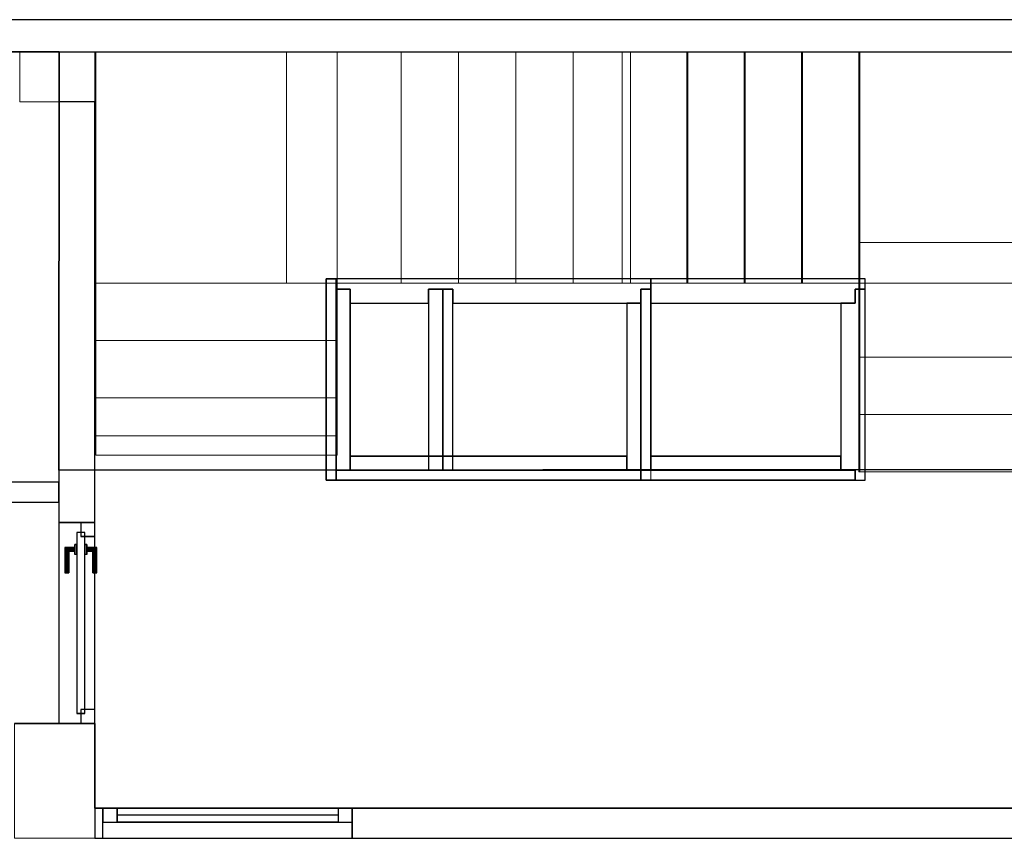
# Model space of a CAD drawing. Header units: metres. Extents: x 397.7 to 427.5, y 12.7 to 28.4.
# Tile 118 of 138: x 410.5 to 415.3, y 24.2 to 28.2. Entities that reach past the tile are written whole.
import ezdxf

# ---------------------------------------------------------------- set-up
doc = ezdxf.new("R2010")
doc.units = ezdxf.units.M
for name, color, linetype, lineweight, true_color in [('01_CARPINTERIA', 5, 'Continuous', 25, 0x0000ff), ('01_PROYECCION CARP', 7, 'Continuous', 25, 0x00007f), ('01_SUELOS', 7, 'Continuous', 25, 0x007f00)]:
    doc.layers.add(name, color=color, linetype=linetype, lineweight=lineweight, true_color=true_color)
for name, color, linetype, lineweight in [('A-COLS-____-MCUT', 7, 'Continuous', 18), ('A-COLS-____-OTLN', 7, 'Continuous', 18), ('A-GENM-____-OTLN', 7, 'Continuous', 18), ('A-WALL-____-MCUT', 7, 'Continuous', 25), ('A-WALL-____-OTLN', 7, 'Continuous', 25), ('S-STRS-____-MCUT', 7, 'Continuous', 18), ('S-STRS-____-OTLN', 7, 'Continuous', 18)]:
    doc.layers.add(name, color=color, linetype=linetype, lineweight=lineweight)

# ---------------------------------------------------------------- blocks, each defined once
blk = doc.blocks.new('Family - Escala P2-152907-06_CLI_AIGUA_P3')
at = {"layer": 'S-STRS-____-OTLN', "color": 253, "true_color": 0xaaaaaa}
for p, q in [((1.1998, 2.0879), (0, 2.0879)), ((0, 2.0879), (1.1998, 2.0879)), ((0, 2.0879), (0, 0.9379)), ((0, 0.9379), (0, 2.0879)), ((1.1998, 2.0879), (0, 2.0879)), ((0, 2.0879), (1.1998, 2.0879)), ((0, 2.0879), (0, 0.9379)), ((0, 0.9379), (0, 2.0879)), ((3.7989, 2.0879), (0.9489, 2.0879)), ((0.9489, 2.0879), (1.1998, 2.0879)), ((0.9489, 0.9379), (0.9489, 2.0879)), ((3.7989, 2.0879), (0.9489, 2.0879)), ((0.9489, 0.9379), (0.9489, 2.0879)), ((0.9489, 2.0879), (1.1998, 2.0879)), ((1.1998, 0.9379), (1.1998, 2.0879)), ((1.1998, 2.0879), (1.1998, 0.9379)), ((1.1998, 0.9379), (1.1998, 2.0879)), ((1.1998, 2.0879), (1.1998, 0.9379)), ((1.519, 2.0879), (1.1998, 2.0879)), ((1.1998, 2.0879), (1.519, 2.0879)), ((1.1998, 2.0879), (1.1998, 0.9379)), ((1.1998, 0.9379), (1.1998, 2.0879)), ((1.519, 2.0879), (1.1998, 2.0879)), ((1.1998, 2.0879), (1.1998, 0.9379)), ((1.1998, 2.0879), (1.519, 2.0879)), ((1.1998, 0.9379), (1.1998, 2.0879)), ((1.1998, 2.0879), (1.1998, 0.9379)), ((1.1998, 2.0879), (1.1998, 0.9379)), ((1.804, 2.0879), (1.519, 2.0879)), ((1.519, 2.0879), (1.804, 2.0879)), ((1.519, 2.0879), (1.519, 0.9379)), ((1.519, 0.9379), (1.519, 2.0879)), ((1.519, 0.9379), (1.519, 2.0879)), ((1.519, 2.0879), (1.519, 0.9379)), ((1.519, 2.0879), (1.519, 0.9379)), ((1.519, 2.0879), (1.804, 2.0879)), ((1.519, 2.0879), (1.519, 0.9379)), ((1.519, 2.0879), (1.519, 0.9379)), ((1.804, 2.0879), (1.519, 2.0879)), ((1.519, 2.0879), (1.519, 0.9379)), ((2.089, 2.0879), (1.804, 2.0879)), ((1.804, 2.0879), (2.089, 2.0879)), ((1.804, 2.0879), (1.804, 0.9379)), ((1.804, 0.9379), (1.804, 2.0879)), ((1.804, 0.9379), (1.804, 2.0879)), ((1.804, 2.0879), (1.804, 0.9379)), ((1.804, 2.0879), (2.089, 2.0879)), ((1.804, 2.0879), (1.804, 0.9379)), ((1.804, 2.0879), (1.804, 0.9379)), ((1.804, 2.0879), (1.804, 0.9379)), ((2.089, 2.0879), (1.804, 2.0879)), ((1.804, 2.0879), (1.804, 0.9379)), ((2.089, 0.9379), (2.089, 2.0879)), ((2.089, 2.0879), (2.089, 0.9379)), ((2.374, 2.0879), (2.089, 2.0879)), ((2.089, 2.0879), (2.374, 2.0879)), ((2.089, 2.0879), (2.089, 0.9379)), ((2.089, 0.9379), (2.089, 2.0879)), ((2.089, 2.0879), (2.374, 2.0879)), ((2.089, 2.0879), (2.089, 0.9379)), ((2.089, 2.0879), (2.089, 0.9379)), ((2.089, 2.0879), (2.089, 0.9379)), ((2.374, 2.0879), (2.089, 2.0879)), ((2.089, 2.0879), (2.089, 0.9379)), ((2.659, 2.0879), (2.374, 2.0879)), ((2.374, 2.0879), (2.659, 2.0879)), ((2.374, 2.0879), (2.374, 0.9379)), ((2.374, 0.9379), (2.374, 2.0879)), ((2.374, 0.9379), (2.374, 2.0879)), ((2.374, 2.0879), (2.374, 0.9379)), ((2.374, 2.0879), (2.659, 2.0879)), ((2.374, 2.0879), (2.374, 0.9379)), ((2.374, 2.0879), (2.374, 0.9379)), ((2.374, 2.0879), (2.374, 0.9379)), ((2.659, 2.0879), (2.374, 2.0879)), ((2.374, 2.0879), (2.374, 0.9379)), ((2.944, 2.0879), (2.659, 2.0879)), ((2.659, 2.0879), (2.944, 2.0879)), ((2.659, 2.0879), (2.659, 0.9379)), ((2.659, 0.9379), (2.659, 2.0879)), ((2.659, 0.9379), (2.659, 2.0879)), ((2.659, 2.0879), (2.659, 0.9379)), ((2.659, 2.0879), (2.944, 2.0879)), ((2.659, 2.0879), (2.659, 0.9379)), ((2.659, 2.0879), (2.659, 0.9379)), ((2.659, 2.0879), (2.659, 0.9379)), ((2.944, 2.0879), (2.659, 2.0879)), ((2.659, 2.0879), (2.659, 0.9379)), ((2.944, 0.9379), (2.944, 2.0879)), ((2.944, 2.0879), (2.944, 0.9379)), ((3.229, 2.0879), (2.944, 2.0879)), ((2.944, 2.0879), (3.229, 2.0879)), ((2.944, 2.0879), (2.944, 0.9379)), ((2.944, 0.9379), (2.944, 2.0879)), ((2.944, 2.0879), (3.229, 2.0879)), ((2.944, 2.0879), (2.944, 0.9379)), ((2.944, 2.0879), (2.944, 0.9379)), ((2.944, 2.0879), (2.944, 0.9379)), ((3.229, 2.0879), (2.944, 2.0879)), ((2.944, 2.0879), (2.944, 0.9379)), ((3.229, 0.9379), (3.229, 2.0879)), ((3.229, 2.0879), (3.229, 0.9379)), ((3.514, 2.0879), (3.229, 2.0879)), ((3.229, 2.0879), (3.514, 2.0879)), ((3.229, 2.0879), (3.229, 0.9379)), ((3.229, 0.9379), (3.229, 2.0879)), ((3.229, 2.0879), (3.514, 2.0879)), ((3.229, 2.0879), (3.229, 0.9379)), ((3.229, 2.0879), (3.229, 0.9379)), ((3.229, 2.0879), (3.229, 0.9379)), ((3.514, 2.0879), (3.229, 2.0879)), ((3.229, 2.0879), (3.229, 0.9379)), ((3.799, 2.0879), (3.514, 2.0879)), ((3.514, 2.0879), (3.799, 2.0879)), ((3.514, 2.0879), (3.514, 0.9379)), ((3.514, 0.9379), (3.514, 2.0879)), ((3.514, 0.9379), (3.514, 2.0879)), ((3.514, 2.0879), (3.514, 0.9379)), ((3.799, 2.0879), (3.514, 2.0879)), ((3.514, 2.0879), (3.514, 0.9379)), ((3.514, 2.0879), (3.514, 0.9379)), ((3.514, 2.0879), (3.514, 0.9379)), ((3.799, 2.0879), (3.514, 2.0879)), ((3.514, 2.0879), (3.514, 0.9379)), ((3.799, 2.0879), (3.7989, 2.0879)), ((3.7989, 2.0879), (3.799, 2.0879)), ((3.7989, 2.0879), (3.7989, 0.9379)), ((3.7989, 0.9379), (3.7989, 2.0879)), ((4.9492, 2.0879), (3.799, 2.0879)), ((3.799, 2.0879), (4.9492, 2.0879)), ((3.799, 2.0879), (3.799, 0.9379)), ((3.799, 0.9379), (3.799, 2.0879)), ((3.799, 0.9379), (3.799, 2.0879)), ((3.799, 2.0879), (3.799, 0.9379)), ((4.9492, 2.0879), (3.799, 2.0879)), ((3.799, 2.0879), (4.9492, 2.0879)), ((3.799, 2.0879), (3.799, 0.9379)), ((3.799, 0.9379), (3.799, 2.0879)), ((3.799, 2.0879), (3.799, 0.9379)), ((3.799, 2.0879), (3.799, 0.9379)), ((3.799, 2.0879), (3.799, 0.9379)), ((3.799, 2.0879), (3.799, 0.9379)), ((3.7991, 1.1403), (3.7989, 0.0002)), ((3.799, 0.9379), (3.7991, 1.1403)), ((3.7991, 1.1403), (4.9491, 1.1401)), ((1.1998, 0.9379), (0, 0.9379)), ((0, 0.9379), (1.1998, 0.9379)), ((0, 0.9379), (0, 0.6529)), ((0, 0.6529), (0, 0.9379)), ((0, 0.9379), (1.1998, 0.9379)), ((1.1998, 0.9379), (0, 0.9379)), ((0, 0.9379), (1.1998, 0.9379)), ((1.1998, 0.9379), (0, 0.9379)), ((0, 0.9379), (0, 0.6529)), ((0, 0.9379), (0, 0.9378)), ((0, 0.9378), (0, 0.9379)), ((0, 0.9379), (1.1998, 0.9379)), ((0, 0.9379), (0, 0.6529)), ((0, 0.9379), (1.1998, 0.9379)), ((0, 0.9379), (1.1998, 0.9379)), ((0, 0.9379), (1.1998, 0.9379)), ((0, 0.9378), (0, 0.1794)), ((0, 0.9378), (1.1998, 0.9378)), ((1.1998, 0.9378), (0, 0.9378)), ((0, 0.9378), (0, 0.1794)), ((3.7989, 0.9379), (0.9489, 0.9379)), ((0.9489, 0.9379), (1.1998, 0.9379)), ((3.7989, 0.9379), (0.9489, 0.9379)), ((0.9489, 0.9379), (1.1998, 0.9379)), ((1.1998, 0.6529), (1.1998, 0.9379)), ((1.1998, 0.9379), (1.1998, 0.6529)), ((1.1998, 0.9379), (1.519, 0.9379)), ((1.519, 0.9379), (1.1998, 0.9379)), ((1.1998, 0.9378), (1.1998, 0.9379)), ((1.1998, 0.6529), (1.1998, 0.9379)), ((1.1998, 0.9378), (1.1998, 0.9379)), ((1.1998, 0.9379), (1.1998, 0.6529)), ((1.519, 0.9379), (1.1998, 0.9379)), ((1.519, 0.9379), (1.1998, 0.9379)), ((1.1998, 0.9378), (1.1998, 0.1794)), ((1.1998, 0.9378), (1.1998, 0.1794)), ((1.519, 0.9379), (1.804, 0.9379)), ((1.804, 0.9379), (1.519, 0.9379)), ((1.519, 0.9379), (1.804, 0.9379)), ((1.804, 0.9379), (1.519, 0.9379)), ((1.804, 0.9379), (2.089, 0.9379)), ((2.089, 0.9379), (1.804, 0.9379)), ((1.804, 0.9379), (2.089, 0.9379)), ((2.089, 0.9379), (1.804, 0.9379)), ((2.089, 0.9379), (2.374, 0.9379)), ((2.374, 0.9379), (2.089, 0.9379)), ((2.089, 0.9379), (2.374, 0.9379)), ((2.374, 0.9379), (2.089, 0.9379)), ((2.374, 0.9379), (2.659, 0.9379)), ((2.659, 0.9379), (2.374, 0.9379)), ((2.659, 0.9379), (2.374, 0.9379)), ((2.659, 0.9379), (2.374, 0.9379)), ((2.659, 0.9379), (2.944, 0.9379)), ((2.944, 0.9379), (2.659, 0.9379)), ((2.944, 0.9379), (2.659, 0.9379)), ((2.944, 0.9379), (2.659, 0.9379)), ((2.944, 0.9379), (3.229, 0.9379)), ((3.229, 0.9379), (2.944, 0.9379)), ((2.944, 0.9379), (3.229, 0.9379)), ((3.229, 0.9379), (2.944, 0.9379)), ((3.229, 0.9379), (3.514, 0.9379)), ((3.514, 0.9379), (3.229, 0.9379)), ((3.229, 0.9379), (3.514, 0.9379)), ((3.514, 0.9379), (3.229, 0.9379)), ((3.514, 0.9379), (3.799, 0.9379)), ((3.799, 0.9379), (3.514, 0.9379)), ((3.514, 0.9379), (3.799, 0.9379)), ((3.799, 0.9379), (3.514, 0.9379)), ((3.7989, 0.9379), (3.799, 0.9379)), ((3.7989, 0.9379), (3.799, 0.9379)), ((3.799, 0.9379), (4.949, 0.9378)), ((4.949, 0.9378), (3.799, 0.9379)), ((4.949, 0.9378), (3.799, 0.9379)), ((3.799, 0.9379), (4.949, 0.9378)), ((3.799, 0.9379), (3.799, 0.5702)), ((3.799, 0.5702), (3.799, 0.9379)), ((3.799, 0.9379), (4.949, 0.9378)), ((4.949, 0.9378), (3.799, 0.9379)), ((4.949, 0.9378), (3.799, 0.9379)), ((3.799, 0.9379), (3.799, 0.5702)), ((3.799, 0.9379), (4.949, 0.9378)), ((0, 0.6529), (1.1998, 0.6529)), ((1.1998, 0.6529), (0, 0.6529)), ((1.1998, 0.6529), (0, 0.6529)), ((0, 0.6529), (1.1998, 0.6529)), ((0, 0.6529), (0, 0.3679)), ((0, 0.3679), (0, 0.6529)), ((0, 0.3679), (0, 0.6529)), ((0, 0.6529), (0, 0.3679)), ((0, 0.6529), (1.1998, 0.6529)), ((0, 0.6529), (1.1998, 0.6529)), ((0, 0.6529), (1.1998, 0.6529)), ((0, 0.6529), (1.1998, 0.6529)), ((1.1998, 0.3679), (1.1998, 0.6529)), ((1.1998, 0.6529), (1.1998, 0.3679)), ((1.1998, 0.3679), (1.1998, 0.6529)), ((1.1998, 0.6529), (1.1998, 0.3679)), ((4.949, 0.57), (3.799, 0.5702)), ((3.799, 0.5702), (4.949, 0.57)), ((3.799, 0.5702), (3.799, 0.2852)), ((3.799, 0.2852), (3.799, 0.5702)), ((3.799, 0.5702), (4.949, 0.57)), ((4.949, 0.57), (3.799, 0.5702)), ((3.799, 0.5702), (4.949, 0.57)), ((3.799, 0.5702), (4.949, 0.57)), ((3.799, 0.2852), (3.799, 0.5702)), ((1.1998, 0.3679), (0, 0.3679)), ((0, 0.3679), (1.1998, 0.3679)), ((0, 0.3679), (0, 0.0829)), ((0, 0.0829), (0, 0.3679)), ((0, 0.3679), (1.1998, 0.3679)), ((1.1998, 0.3679), (0, 0.3679)), ((0, 0.3679), (0, 0.0829)), ((0, 0.3679), (1.1998, 0.3679)), ((0, 0.0829), (0, 0.3679)), ((0, 0.3679), (1.1998, 0.3679)), ((0, 0.3679), (1.1998, 0.3679)), ((0, 0.3679), (1.1998, 0.3679)), ((1.1998, 0.0829), (1.1998, 0.3679)), ((1.1998, 0.3679), (1.1998, 0.0829)), ((1.1998, 0.3679), (1.1998, 0.0829)), ((1.1998, 0.0829), (1.1998, 0.3679)), ((3.7989, 0.0002), (3.799, 0.2852)), ((3.799, 0.2852), (3.7989, 0.0002)), ((3.7989, 0.0002), (3.799, 0.2852)), ((3.799, 0.2852), (4.949, 0.285)), ((4.949, 0.285), (3.799, 0.2852)), ((3.799, 0.2852), (4.949, 0.285)), ((3.799, 0.2852), (4.949, 0.285)), ((4.949, 0.285), (3.799, 0.2852)), ((3.799, 0.2852), (4.949, 0.285)), ((0, 0.1794), (0, 0.0829)), ((1.1998, 0.1794), (0, 0.1794)), ((1.1998, 0.1794), (0, 0.1794)), ((0, 0.1794), (0, 0.0829)), ((1.1998, 0.1794), (1.1998, 0.0829)), ((1.1998, 0.1794), (1.1998, 0.0829)), ((0, 0.0829), (1.1998, 0.0829)), ((1.1998, 0.0829), (0, 0.0829)), ((0, 0.0829), (1.1998, 0.0829)), ((1.1998, 0.0829), (0, 0.0829)), ((0, 0.0829), (1.1998, 0.0829)), ((0, 0.0829), (1.1998, 0.0829)), ((4.9489, 0), (3.7989, 0.0002)), ((3.7989, 0.0002), (4.9489, 0)), ((3.7989, 0.0002), (4.9489, 0)), ((4.9489, 0), (3.7989, 0.0002))]:
    blk.add_line(p, q, dxfattribs=at)
blk = doc.blocks.new('Family - Envans PB-155415-06_CLI_AIGUA_P3')
at = {"layer": 'A-WALL-____-MCUT', "color": 253, "true_color": 0xaaaaaa}
for p, q in [((0.9849, 0.12), (0.05, 0.12)), ((0.05, 0.12), (0.05, 0.05)), ((0.9849, 0.05), (0.9849, 0.12)), ((1.4949, 0.12), (1.1049, 0.12)), ((1.1049, 0.12), (1.1049, 0.05)), ((1.4949, 0.05), (1.4949, 0.12)), ((0, 0.05), (0, 0)), ((0.05, 0.05), (0, 0.05)), ((1.1049, 0.05), (0.9849, 0.05)), ((1.5649, 0.05), (1.4949, 0.05)), ((1.5649, 0), (1.5649, 0.05)), ((0, 0), (1.5649, 0))]:
    blk.add_line(p, q, dxfattribs=at)
at = {"layer": 'A-WALL-____-OTLN', "color": 253, "true_color": 0xaaaaaa}
for p, q in [((0.05, 0.12), (0.05, 0.05)), ((0.9849, 0.12), (0.05, 0.12)), ((0.9849, 0.05), (0.9849, 0.12)), ((1.1049, 0.12), (1.1049, 0.05)), ((1.4949, 0.12), (1.1049, 0.12)), ((1.4949, 0.05), (1.4949, 0.12)), ((0, 0.05), (0, 0)), ((0.05, 0.05), (0, 0.05)), ((1.1049, 0.05), (0.9849, 0.05)), ((1.5649, 0.05), (1.4949, 0.05)), ((1.5649, 0), (1.5649, 0.05)), ((0, 0), (1.5649, 0))]:
    blk.add_line(p, q, dxfattribs=at)
at = {"layer": 'A-WALL-____-OTLN', "color": 253, "lineweight": 18, "true_color": 0xaaaaaa}
blk.add_line((0, 0), (1.6149, 0), dxfattribs=at)
blk = doc.blocks.new('Family - Envans PB-155440-06_CLI_AIGUA_P3')
at = {"layer": 'A-WALL-____-MCUT', "color": 253, "true_color": 0xaaaaaa}
for p, q in [((0.83, 0.12), (0, 0.12)), ((0, 0.12), (0, 0.05)), ((0.83, 0.05), (0.83, 0.12)), ((0, 0.05), (0, 0)), ((0.9, 0.05), (0, 0.05)), ((0, 0.05), (0.83, 0.05)), ((0.9, 0), (0.9, 0.05)), ((0, 0), (0.9, 0))]:
    blk.add_line(p, q, dxfattribs=at)
at = {"layer": 'A-WALL-____-OTLN', "color": 253, "true_color": 0xaaaaaa}
for p, q in [((0.83, 0.12), (0, 0.12)), ((0, 0.12), (0, 0.05)), ((0.83, 0.05), (0.83, 0.12)), ((0, 0.05), (0, 0)), ((0, 0.05), (0.9, 0.05)), ((0, 0.05), (0.83, 0.05)), ((0.9, 0.05), (0.9, 0)), ((0.9, 0), (0, 0))]:
    blk.add_line(p, q, dxfattribs=at)
at = {"layer": 'A-WALL-____-OTLN', "color": 253, "lineweight": 18, "true_color": 0xaaaaaa}
blk.add_line((-0.05, 0), (0.9, 0), dxfattribs=at)
blk = doc.blocks.new('Family - Envans PB-155580-06_CLI_AIGUA_P3')
at = {"layer": 'A-WALL-____-MCUT', "color": 253, "true_color": 0xaaaaaa}
for p, q in [((1.4449, 0.12), (0.07, 0.12)), ((0.07, 0.12), (0.07, 0.05)), ((1.4449, 0.05), (1.4449, 0.12)), ((0, 0.05), (0, 0)), ((1.5149, 0.05), (0, 0.05)), ((0.07, 0.05), (1.4449, 0.05)), ((1.5149, 0), (1.5149, 0.05)), ((0, 0), (1.5149, 0))]:
    blk.add_line(p, q, dxfattribs=at)
at = {"layer": 'A-WALL-____-OTLN', "color": 253, "true_color": 0xaaaaaa}
for p, q in [((0.07, 0.05), (0.07, 0.12)), ((0.07, 0.12), (1.4449, 0.12)), ((1.4449, 0.12), (1.4449, 0.05)), ((0, 0.05), (1.5149, 0.05)), ((0, 0), (0, 0.05)), ((1.4449, 0.05), (0.07, 0.05)), ((1.5149, 0.05), (1.5149, 0)), ((1.5149, 0), (0, 0))]:
    blk.add_line(p, q, dxfattribs=at)
at = {"layer": 'A-WALL-____-OTLN', "color": 253, "lineweight": 18, "true_color": 0xaaaaaa}
blk.add_line((0, 0), (1.5149, 0), dxfattribs=at)
blk = doc.blocks.new('Family - Envans PB-155603-06_CLI_AIGUA_P3')
at = {"layer": 'A-WALL-____-MCUT', "color": 253, "true_color": 0xaaaaaa}
for p, q in [((0.95, 0.12), (0.05, 0.12)), ((0.05, 0.12), (0.05, 0.05)), ((0.95, 0.05), (0.95, 0.12)), ((0, 0.05), (0, 0)), ((1, 0.05), (0, 0.05)), ((0.05, 0.05), (0.95, 0.05)), ((1, 0), (1, 0.05)), ((0, 0), (1, 0))]:
    blk.add_line(p, q, dxfattribs=at)
at = {"layer": 'A-WALL-____-OTLN', "color": 253, "true_color": 0xaaaaaa}
for p, q in [((0.05, 0.05), (0.05, 0.12)), ((0.05, 0.12), (0.95, 0.12)), ((0.95, 0.12), (0.95, 0.05)), ((0, 0.05), (1, 0.05)), ((0, 0), (0, 0.05)), ((0.95, 0.05), (0.05, 0.05)), ((1, 0.05), (1, 0)), ((1, 0), (0, 0))]:
    blk.add_line(p, q, dxfattribs=at)
at = {"layer": 'A-WALL-____-OTLN', "color": 253, "lineweight": 18, "true_color": 0xaaaaaa}
blk.add_line((0, 0), (1, 0), dxfattribs=at)
blk = doc.blocks.new('Family - Envans PB-155632-06_CLI_AIGUA_P3')
at = {"layer": 'A-WALL-____-MCUT', "color": 253, "true_color": 0xaaaaaa}
for p, q in [((1.0656, 0.12), (0.05, 0.12)), ((0.05, 0.12), (0.05, 0.05)), ((1.0656, 0), (1.0656, 0.12)), ((0.05, 0.05), (0, 0.05)), ((0, 0.05), (0, 0)), ((0, 0), (1.0656, 0))]:
    blk.add_line(p, q, dxfattribs=at)
at = {"layer": 'A-WALL-____-OTLN', "color": 253, "true_color": 0xaaaaaa}
for p, q in [((1.0656, 0.12), (0.05, 0.12)), ((0.05, 0.12), (0.05, 0.05)), ((1.0656, 0), (1.0656, 0.12)), ((0, 0.05), (0, 0)), ((0.05, 0.05), (0, 0.05)), ((0, 0), (1.0656, 0))]:
    blk.add_line(p, q, dxfattribs=at)
at = {"layer": 'A-WALL-____-OTLN', "color": 253, "lineweight": 18, "true_color": 0xaaaaaa}
blk.add_line((0, 0), (1.0656, 0), dxfattribs=at)
blk = doc.blocks.new('Family - Envans PB-155670-06_CLI_AIGUA_P3')
at = {"layer": 'A-WALL-____-MCUT', "color": 253, "true_color": 0xaaaaaa}
for p, q in [((0.9, 0.12), (0, 0.12)), ((0, 0.12), (0, 0.05)), ((0.9, 0.05), (0.9, 0.12)), ((0.9, 0.05), (0, 0.05)), ((0, 0.05), (0, 0)), ((0, 0.05), (0.9, 0.05)), ((0.9, 0), (0.9, 0.05)), ((0, 0), (0.9, 0))]:
    blk.add_line(p, q, dxfattribs=at)
at = {"layer": 'A-WALL-____-OTLN', "color": 253, "true_color": 0xaaaaaa}
for p, q in [((0.9, 0.12), (0, 0.12)), ((0, 0.12), (0, 0.05)), ((0.9, 0.05), (0.9, 0.12)), ((0.9, 0.05), (0, 0.05)), ((0, 0.05), (0, 0)), ((0.9, 0.05), (0, 0.05)), ((0.9, 0), (0.9, 0.05)), ((0, 0), (0.9, 0))]:
    blk.add_line(p, q, dxfattribs=at)
at = {"layer": 'A-WALL-____-OTLN', "color": 253, "lineweight": 18, "true_color": 0xaaaaaa}
blk.add_line((0, 0), (0.9, 0), dxfattribs=at)
blk = doc.blocks.new('Family - Envans PB-155780-06_CLI_AIGUA_P3')
at = {"layer": 'A-WALL-____-MCUT', "color": 253, "true_color": 0xaaaaaa}
for p, q in [((0.88, 0.12), (0.05, 0.12)), ((0.05, 0.12), (0.05, 0.05)), ((0.88, 0.05), (0.88, 0.12)), ((0, 0.05), (0, 0)), ((0.05, 0.05), (0, 0.05)), ((0.95, 0.05), (0.88, 0.05)), ((0.95, 0), (0.95, 0.05)), ((0, 0), (0.95, 0))]:
    blk.add_line(p, q, dxfattribs=at)
at = {"layer": 'A-WALL-____-OTLN', "color": 253, "true_color": 0xaaaaaa}
for p, q in [((0.05, 0.12), (0.05, 0.05)), ((0.88, 0.12), (0.05, 0.12)), ((0.88, 0.05), (0.88, 0.12)), ((0, 0.05), (0, 0)), ((0.05, 0.05), (0, 0.05)), ((0.95, 0.05), (0.88, 0.05)), ((0.95, 0), (0.95, 0.05)), ((0, 0), (0.95, 0))]:
    blk.add_line(p, q, dxfattribs=at)
at = {"layer": 'A-WALL-____-OTLN', "color": 253, "lineweight": 18, "true_color": 0xaaaaaa}
blk.add_line((0, 0), (1, 0), dxfattribs=at)
blk = doc.blocks.new('Family - Envans PB-155889-06_CLI_AIGUA_P3')
at = {"layer": 'A-WALL-____-MCUT', "color": 253, "true_color": 0xaaaaaa}
for p, q in [((0.9956, 0.12), (0.05, 0.12)), ((0.05, 0.12), (0.05, 0.05)), ((0.9956, 0.05), (0.9956, 0.12)), ((0, 0.05), (0, 0)), ((1.0656, 0.05), (0, 0.05)), ((0.05, 0.05), (0.9956, 0.05)), ((1.0656, 0), (1.0656, 0.05)), ((0, 0), (1.0656, 0))]:
    blk.add_line(p, q, dxfattribs=at)
at = {"layer": 'A-WALL-____-OTLN', "color": 253, "true_color": 0xaaaaaa}
for p, q in [((0.05, 0.05), (0.05, 0.12)), ((0.05, 0.12), (0.9956, 0.12)), ((0.9956, 0.12), (0.9956, 0.05)), ((0, 0.05), (1.0656, 0.05)), ((0, 0), (0, 0.05)), ((0.9956, 0.05), (0.05, 0.05)), ((1.0656, 0.05), (1.0656, 0)), ((1.0656, 0), (0, 0))]:
    blk.add_line(p, q, dxfattribs=at)
at = {"layer": 'A-WALL-____-OTLN', "color": 253, "lineweight": 18, "true_color": 0xaaaaaa}
blk.add_line((0.05, 0), (1.0656, 0), dxfattribs=at)
blk = doc.blocks.new('Family - Evans P3-156185-06_CLI_AIGUA_P3')
at = {"layer": 'A-WALL-____-MCUT', "color": 253, "true_color": 0xaaaaaa}
for p, q in [((2.09, 0.18), (0, 0.18)), ((0, 0.18), (0, 0)), ((2.09, 0), (2.09, 0.18)), ((0, 0), (2.09, 0))]:
    blk.add_line(p, q, dxfattribs=at)
at = {"layer": 'A-WALL-____-OTLN', "color": 253, "true_color": 0xaaaaaa}
for p, q in [((2.09, 0.18), (0, 0.18)), ((0, 0.18), (0, 0)), ((2.09, 0), (2.09, 0.18)), ((0, 0), (2.09, 0))]:
    blk.add_line(p, q, dxfattribs=at)
at = {"layer": 'A-WALL-____-OTLN', "color": 253, "lineweight": 18, "true_color": 0xaaaaaa}
blk.add_line((0, 0), (2.09, 0), dxfattribs=at)
blk = doc.blocks.new('Family - Evans P3-156213-06_CLI_AIGUA_P3')
at = {"layer": 'A-WALL-____-MCUT', "color": 253, "true_color": 0xaaaaaa}
for p, q in [((0.7816, 0.1), (0, 0.1)), ((0, 0.1), (0, 0)), ((0.7816, 0), (0.7816, 0.1)), ((0, 0), (0.7816, 0))]:
    blk.add_line(p, q, dxfattribs=at)
at = {"layer": 'A-WALL-____-OTLN', "color": 253, "true_color": 0xaaaaaa}
for p, q in [((0.7816, 0.1), (0, 0.1)), ((0, 0.1), (0, 0)), ((0.7816, 0), (0.7816, 0.1)), ((0, 0), (0.7816, 0))]:
    blk.add_line(p, q, dxfattribs=at)
at = {"layer": 'A-WALL-____-OTLN', "color": 253, "lineweight": 18, "true_color": 0xaaaaaa}
blk.add_line((0, 0), (0.7816, 0), dxfattribs=at)
blk = doc.blocks.new('Family - Escala P3-156245-06_CLI_AIGUA_P3')
at = {"layer": 'S-STRS-____-MCUT', "color": 253, "true_color": 0xaaaaaa}
for p, q in [((2.6211, 1.6126), (2.6211, 2.0879)), ((2.6211, 2.0879), (2.8077, 2.0879)), ((2.8077, 2.0879), (2.8382, 2.0879)), ((2.8382, 2.0879), (2.8805, 2.0879)), ((2.8805, 2.0879), (2.9431, 2.0879)), ((2.9431, 2.0879), (2.944, 2.0879)), ((3.229, 2.0879), (2.944, 2.0879)), ((2.944, 2.0879), (2.944, 0.9379)), ((2.944, 2.0879), (2.944, 0.9417)), ((3.229, 0.9379), (3.229, 2.0879)), ((2.6211, 0.9379), (2.6211, 1.6126)), ((2.8077, 0.9379), (2.6211, 0.9379)), ((2.8382, 0.9379), (2.8077, 0.9379)), ((2.8805, 0.9379), (2.8382, 0.9379)), ((2.9431, 0.9379), (2.8805, 0.9379)), ((2.944, 0.9379), (2.9431, 0.9379)), ((2.944, 0.9417), (2.944, 0.9379)), ((2.944, 0.9379), (3.229, 0.9379))]:
    blk.add_line(p, q, dxfattribs=at)
at = {"layer": 'S-STRS-____-OTLN', "color": 253, "true_color": 0xaaaaaa}
for p, q in [((3.7989, 2.0879), (2.6211, 2.0879)), ((2.6211, 1.6126), (2.6211, 2.0879)), ((3.7989, 2.0879), (2.6211, 2.0879)), ((2.8077, 2.0879), (2.6211, 2.0879)), ((2.8382, 2.0879), (2.8077, 2.0879)), ((2.8805, 2.0879), (2.8382, 2.0879)), ((2.9431, 2.0879), (2.8805, 2.0879)), ((2.9431, 2.0879), (2.944, 2.0879)), ((3.229, 2.0879), (2.944, 2.0879)), ((2.944, 2.0879), (2.944, 0.9379)), ((2.944, 2.0879), (2.944, 0.9379)), ((2.944, 0.9417), (2.944, 2.0879)), ((2.944, 2.0879), (3.229, 2.0879)), ((2.944, 2.0879), (2.944, 0.9379)), ((2.944, 2.0879), (3.229, 2.0879)), ((3.229, 0.9379), (3.229, 2.0879)), ((3.514, 2.0879), (3.229, 2.0879)), ((3.229, 2.0879), (3.514, 2.0879)), ((3.229, 2.0879), (3.229, 0.9379)), ((3.229, 0.9379), (3.229, 2.0879)), ((3.229, 0.9379), (3.229, 2.0879)), ((3.514, 2.0879), (3.229, 2.0879)), ((3.229, 0.9379), (3.229, 2.0879)), ((3.229, 2.0879), (3.229, 0.9379)), ((3.229, 2.0879), (3.514, 2.0879)), ((3.229, 2.0879), (3.229, 0.9379)), ((3.799, 2.0879), (3.514, 2.0879)), ((3.514, 2.0879), (3.799, 2.0879)), ((3.514, 2.0879), (3.514, 0.9379)), ((3.514, 0.9379), (3.514, 2.0879)), ((3.514, 0.9379), (3.514, 2.0879)), ((3.514, 2.0879), (3.514, 0.9379)), ((3.514, 2.0879), (3.799, 2.0879)), ((3.514, 0.9379), (3.514, 2.0879)), ((3.514, 0.9379), (3.514, 2.0879)), ((3.514, 2.0879), (3.514, 0.9379)), ((3.514, 2.0879), (3.799, 2.0879)), ((3.514, 2.0879), (3.514, 0.9379)), ((3.7989, 0.9379), (3.7989, 2.0879)), ((3.799, 2.0879), (3.7989, 2.0879)), ((3.7989, 0.9379), (3.7989, 2.0879)), ((3.7989, 2.0879), (3.799, 2.0879)), ((3.799, 0.9379), (3.799, 2.0879)), ((3.799, 2.0879), (3.799, 0.9379)), ((4.9492, 2.0879), (3.799, 2.0879)), ((3.799, 2.0879), (4.9492, 2.0879)), ((3.799, 2.0879), (3.799, 0.9379)), ((3.799, 0.9379), (3.799, 2.0879)), ((4.9492, 2.0879), (3.799, 2.0879)), ((3.799, 2.0879), (4.9492, 2.0879)), ((3.799, 2.0879), (3.799, 0.9379)), ((3.799, 0.9379), (3.799, 2.0879)), ((3.799, 2.0879), (3.799, 0.9379)), ((3.799, 0.9379), (3.799, 2.0879)), ((3.799, 0.9379), (3.799, 2.0879)), ((3.799, 2.0879), (3.799, 0.9379)), ((4.949, 0.9378), (4.9492, 2.0879)), ((4.9492, 2.0879), (4.949, 0.9378)), ((4.949, 0.9378), (4.9492, 2.0879)), ((4.9492, 2.0879), (4.949, 0.9378)), ((2.6211, 1.6126), (2.6211, 0.9379)), ((3.7991, 1.1403), (3.7989, 0.0002)), ((3.799, 0.9379), (3.7991, 1.1403)), ((3.7991, 1.1403), (4.9491, 1.1401)), ((4.9489, 0), (4.9491, 1.1401)), ((4.9491, 1.1401), (4.949, 0.9378)), ((3.7989, 0.9379), (2.6211, 0.9379)), ((3.7989, 0.9379), (2.6211, 0.9379)), ((2.8077, 0.9379), (2.6211, 0.9379)), ((2.8382, 0.9379), (2.8077, 0.9379)), ((2.8382, 0.9379), (2.8805, 0.9379)), ((2.8805, 0.9379), (2.9431, 0.9379)), ((2.9431, 0.9379), (2.944, 0.9379)), ((2.944, 0.9417), (2.944, 0.9379)), ((2.944, 0.9379), (3.229, 0.9379)), ((2.944, 0.9379), (3.229, 0.9379)), ((3.229, 0.9379), (2.944, 0.9379)), ((3.229, 0.9379), (3.514, 0.9379)), ((3.514, 0.9379), (3.229, 0.9379)), ((3.229, 0.9379), (3.514, 0.9379)), ((3.514, 0.9379), (3.229, 0.9379)), ((3.514, 0.9379), (3.799, 0.9379)), ((3.799, 0.9379), (3.514, 0.9379)), ((3.514, 0.9379), (3.799, 0.9379)), ((3.799, 0.9379), (3.514, 0.9379)), ((3.7989, 0.9379), (3.799, 0.9379)), ((3.7989, 0.9379), (3.799, 0.9379)), ((3.799, 0.9379), (4.949, 0.9378)), ((4.949, 0.9378), (3.799, 0.9379)), ((4.949, 0.9378), (3.799, 0.9379)), ((3.799, 0.9379), (4.949, 0.9378)), ((3.799, 0.9379), (3.799, 0.5702)), ((3.799, 0.5702), (3.799, 0.9379)), ((3.799, 0.9379), (4.949, 0.9378)), ((4.949, 0.9378), (3.799, 0.9379)), ((4.949, 0.9378), (3.799, 0.9379)), ((3.799, 0.9379), (3.799, 0.5702)), ((3.799, 0.9379), (4.949, 0.9378)), ((4.949, 0.57), (4.949, 0.9378)), ((4.949, 0.9378), (4.949, 0.57)), ((4.949, 0.57), (4.949, 0.9378)), ((3.799, 0.5702), (4.949, 0.57)), ((4.949, 0.57), (3.799, 0.5702)), ((4.949, 0.57), (3.799, 0.5702)), ((3.799, 0.5702), (4.949, 0.57)), ((3.799, 0.5702), (3.799, 0.2852)), ((3.799, 0.2852), (3.799, 0.5702)), ((3.799, 0.5702), (4.949, 0.57)), ((3.799, 0.5702), (4.949, 0.57)), ((3.799, 0.2852), (3.799, 0.5702)), ((4.949, 0.285), (4.949, 0.57)), ((4.949, 0.57), (4.949, 0.285)), ((4.949, 0.57), (4.949, 0.285)), ((3.799, 0.2852), (3.7989, 0.0002)), ((3.7989, 0.0002), (3.799, 0.2852)), ((3.7989, 0.0002), (3.799, 0.2852)), ((4.949, 0.285), (3.799, 0.2852)), ((3.799, 0.2852), (4.949, 0.285)), ((3.799, 0.2852), (4.949, 0.285)), ((4.949, 0.285), (3.799, 0.2852)), ((3.799, 0.2852), (4.949, 0.285)), ((3.799, 0.2852), (4.949, 0.285)), ((4.9489, 0), (4.949, 0.285)), ((4.949, 0.285), (4.9489, 0)), ((4.949, 0.285), (4.9489, 0)), ((3.7989, 0.0002), (4.9489, 0)), ((4.9489, 0), (3.7989, 0.0002)), ((4.9489, 0), (3.7989, 0.0002)), ((3.7989, 0.0002), (4.9489, 0))]:
    blk.add_line(p, q, dxfattribs=at)
blk = doc.blocks.new('Family - LONDR55-XX_ZZ-ARQ-CAA-M3D-Londres55-156338-06_CLI_AIGUA_P3')
at = {"layer": '01_CARPINTERIA', "color": 9, "true_color": 0xaaaad4}
for p, q in [((0.07, 0.07), (0, 0.07)), ((0, 0.07), (0, 0)), ((0.07, 0), (0.07, 0.07)), ((1.24, 0.07), (1.17, 0.07)), ((1.17, 0.07), (1.17, 0)), ((1.24, 0), (1.24, 0.07)), ((0, 0), (0.07, 0)), ((1.17, 0), (1.24, 0))]:
    blk.add_line(p, q, dxfattribs=at)
at = {"layer": '01_PROYECCION CARP', "color": 9, "true_color": 0xaaaad4}
for p, q in [((0, 0), (0, 0.07)), ((0.07, 0.07), (0, 0.07)), ((1.17, 0.07), (0.07, 0.07)), ((0.07, 0.07), (1.17, 0.07)), ((0.07, 0), (0.07, 0.07)), ((0.07, 0), (0.07, 0.07)), ((0.07, 0), (0.07, 0.07)), ((1.17, 0), (1.17, 0.07)), ((1.17, 0.07), (1.17, 0)), ((1.17, 0), (1.17, 0.07)), ((1.24, 0.07), (1.17, 0.07)), ((1.24, 0), (1.24, 0.07)), ((0, 0), (0.07, 0)), ((0.07, 0.035), (1.17, 0.035)), ((0.07, 0.035), (1.17, 0.035)), ((1.17, 0), (0.07, 0)), ((0.07, 0), (1.17, 0)), ((1.17, 0), (1.24, 0))]:
    blk.add_line(p, q, dxfattribs=at)
blk = doc.blocks.new('Family - Finestra P1-156339-06_CLI_AIGUA_P3')
blk.add_blockref('Family - LONDR55-XX_ZZ-ARQ-CAA-M3D-Londres55-156338-06_CLI_AIGUA_P3', (0, 0))
blk = doc.blocks.new('Family - Evans P3-156349-06_CLI_AIGUA_P3')
at = {"layer": 'A-WALL-____-MCUT', "color": 253, "true_color": 0xaaaaaa}
for p, q in [((25.5877, 0.16), (0.0332, 0.16)), ((0, 0), (25.556, 0))]:
    blk.add_line(p, q, dxfattribs=at)
at = {"layer": 'A-WALL-____-OTLN', "color": 253, "true_color": 0xaaaaaa}
for p, q in [((25.5877, 0.16), (0.0332, 0.16)), ((0, 0), (25.556, 0))]:
    blk.add_line(p, q, dxfattribs=at)
at = {"layer": 'A-WALL-____-OTLN', "color": 253, "lineweight": 18, "true_color": 0xaaaaaa}
blk.add_line((0, 0), (25.556, 0), dxfattribs=at)
blk = doc.blocks.new('Family - Evans P3-156359-06_CLI_AIGUA_P3')
at = {"layer": 'A-WALL-____-MCUT', "color": 253, "true_color": 0xaaaaaa}
for p, q in [((0.001, 0.18), (0, 0.18)), ((0, 0.18), (0, 0)), ((0.001, 0), (0.001, 0.18)), ((0, 0), (0.001, 0))]:
    blk.add_line(p, q, dxfattribs=at)
at = {"layer": 'A-WALL-____-OTLN', "color": 253, "true_color": 0xaaaaaa}
for p, q in [((1, 0.18), (0, 0.18)), ((0, 0.18), (0, 0)), ((0.001, 0), (0.001, 0.18)), ((1, 0.18), (0.001, 0.18)), ((1, 0), (1, 0.18)), ((1, 0), (1, 0.18)), ((0, 0), (1, 0)), ((0.001, 0), (1, 0))]:
    blk.add_line(p, q, dxfattribs=at)
at = {"layer": 'A-WALL-____-OTLN', "color": 253, "lineweight": 18, "true_color": 0xaaaaaa}
blk.add_line((0, 0), (1, 0), dxfattribs=at)
blk = doc.blocks.new('Family - Vano porta P3-156361-06_CLI_AIGUA_P3')
at = {"layer": 'A-GENM-____-OTLN', "color": 253, "true_color": 0xaaaaaa}
for p, q in [((410.827, 25.7295), (410.647, 25.7295)), ((410.647, 25.7295), (410.647, 24.7304)), ((410.647, 24.7304), (410.647, 25.7295)), ((410.647, 25.7295), (410.827, 25.7295)), ((410.827, 24.7304), (410.827, 25.7295)), ((410.827, 25.7295), (410.827, 24.7304)), ((410.647, 24.7304), (410.827, 24.7304)), ((410.647, 24.7304), (410.827, 24.7304))]:
    blk.add_line(p, q, dxfattribs=at)
blk = doc.blocks.new('Family - Paviment P3-156431-06_CLI_AIGUA_P3')
at = {"layer": '01_SUELOS', "color": 9, "true_color": 0xaad4aa}
for p, q in [((12.3536, 14.9577), (2.9635, 14.9576)), ((2.9635, 14.9576), (12.3536, 14.9577)), ((12.3518, 12.8788), (12.3536, 14.9577)), ((12.3536, 14.9577), (12.3518, 12.8788)), ((17.4818, 12.8815), (12.3518, 12.8788)), ((12.3518, 12.8788), (17.4818, 12.8815)), ((12.1318, 11.6188), (12.5318, 11.6188)), ((12.5318, 11.6188), (12.1318, 11.6188)), ((12.5318, 11.6188), (12.5318, 11.1988)), ((12.5318, 11.1988), (12.5318, 11.6188)), ((12.5318, 11.1988), (19.1518, 11.1988)), ((19.1518, 11.1988), (12.5318, 11.1988))]:
    blk.add_line(p, q, dxfattribs=at)
blk = doc.blocks.new('Family - Pilar P3-156482-06_CLI_AIGUA_P3')
at = {"layer": 'A-COLS-____-MCUT', "color": 253, "true_color": 0xaaaaaa}
for p, q in [((0.4, 0.57), (0, 0.57)), ((0, 0.57), (0, 0)), ((0.4, 0), (0.4, 0.57)), ((0, 0), (0.4, 0))]:
    blk.add_line(p, q, dxfattribs=at)
at = {"layer": 'A-COLS-____-OTLN', "color": 253, "true_color": 0xaaaaaa}
for p, q in [((0.4, 0.57), (0, 0.57)), ((0, 0.57), (0, 0)), ((0.4, 0), (0.4, 0.57)), ((0, 0), (0.4, 0))]:
    blk.add_line(p, q, dxfattribs=at)
blk = doc.blocks.new('Family - Evans P3-156549-06_CLI_AIGUA_P3')
at = {"layer": 'A-WALL-____-MCUT', "color": 253, "true_color": 0xaaaaaa}
for p, q in [((5.34, 0.15), (0, 0.15)), ((5.34, 0), (5.34, 0.15)), ((6.58, 0.15), (6.58, 0)), ((6.62, 0.15), (6.58, 0.15)), ((6.62, 0), (6.62, 0.15)), ((0, 0), (5.34, 0)), ((6.58, 0), (6.62, 0))]:
    blk.add_line(p, q, dxfattribs=at)
at = {"layer": 'A-WALL-____-OTLN', "color": 253, "true_color": 0xaaaaaa}
for p, q in [((6.62, 0.15), (0, 0.15)), ((6.58, 0.15), (5.34, 0.15)), ((5.34, 0.15), (5.34, 0)), ((6.58, 0.15), (6.58, 0)), ((6.62, 0), (6.62, 0.15)), ((0, 0), (6.62, 0)), ((5.34, 0), (6.58, 0))]:
    blk.add_line(p, q, dxfattribs=at)
at = {"layer": 'A-WALL-____-OTLN', "color": 253, "lineweight": 18, "true_color": 0xaaaaaa}
blk.add_line((0, 0), (6.62, 0), dxfattribs=at)
blk = doc.blocks.new('Family - Vano de Finestra P3-156551-06_CLI_AIGUA_P3')
at = {"layer": 'A-GENM-____-OTLN', "color": 253, "true_color": 0xaaaaaa}
for p, q in [((410.867, 24.3095), (410.867, 24.1595)), ((412.107, 24.3095), (410.867, 24.3095)), ((410.867, 24.3095), (410.867, 24.1595)), ((410.867, 24.3095), (412.107, 24.3095)), ((412.107, 24.1595), (412.107, 24.3095)), ((412.107, 24.3095), (412.107, 24.1595)), ((410.867, 24.1595), (412.107, 24.1595)), ((412.107, 24.1595), (410.867, 24.1595))]:
    blk.add_line(p, q, dxfattribs=at)
blk = doc.blocks.new('Family - LONDR55-XX_ZZ-ARQ-CAA-M3D-Londres55-156711-06_CLI_AIGUA_P3')
at = {"layer": '01_CARPINTERIA', "color": 161, "true_color": 0xaaaaff}
for p, q in [((0.749, 0.0937), (0.749, 0.095)), ((0.749, 0.095), (0.749, 0.0937)), ((0.874, 0.095), (0.749, 0.095)), ((0.749, 0.09), (0.749, 0.0937)), ((0.749, 0.0937), (0.749, 0.09)), ((0.8727, 0.0937), (0.749, 0.0937)), ((0.8727, 0.0937), (0.749, 0.0937)), ((0.749, 0.085), (0.749, 0.09)), ((0.749, 0.09), (0.749, 0.085)), ((0.869, 0.09), (0.749, 0.09)), ((0.869, 0.09), (0.749, 0.09)), ((0.749, 0.08), (0.749, 0.085)), ((0.749, 0.085), (0.749, 0.08)), ((0.749, 0.085), (0.864, 0.085)), ((0.864, 0.085), (0.749, 0.085)), ((0.749, 0.08), (0.749, 0.0763)), ((0.749, 0.0763), (0.749, 0.08)), ((0.859, 0.08), (0.749, 0.08)), ((0.859, 0.08), (0.749, 0.08)), ((0.749, 0.0763), (0.749, 0.075)), ((0.749, 0.075), (0.749, 0.0763)), ((0.8554, 0.0763), (0.749, 0.0763)), ((0.8554, 0.0763), (0.749, 0.0763)), ((0.854, 0.075), (0.749, 0.075)), ((0.854, 0.075), (0.8554, 0.0763)), ((0.8554, 0.0763), (0.854, 0.075)), ((0.854, 0.045), (0.854, 0.075)), ((0.8554, 0.0763), (0.859, 0.08)), ((0.859, 0.08), (0.8554, 0.0763)), ((0.8554, 0.045), (0.8554, 0.0763)), ((0.8554, 0.045), (0.8554, 0.0763)), ((0.859, 0.08), (0.864, 0.085)), ((0.864, 0.085), (0.859, 0.08)), ((0.859, 0.045), (0.859, 0.08)), ((0.859, 0.045), (0.859, 0.08)), ((0.869, 0.09), (0.864, 0.085)), ((0.864, 0.085), (0.869, 0.09)), ((0.864, 0.085), (0.864, 0.045)), ((0.864, 0.045), (0.864, 0.085)), ((0.8727, 0.0937), (0.869, 0.09)), ((0.869, 0.09), (0.8727, 0.0937)), ((0.869, 0.045), (0.869, 0.09)), ((0.869, 0.045), (0.869, 0.09)), ((0.874, 0.095), (0.8727, 0.0937)), ((0.8727, 0.0937), (0.874, 0.095)), ((0.8727, 0.045), (0.8727, 0.0937)), ((0.8727, 0.045), (0.8727, 0.0937)), ((0.874, 0.045), (0.874, 0.095)), ((0.07, 0.015), (0, 0.015)), ((0, 0.015), (0, -0.055)), ((0.07, 0.015), (0, 0.015)), ((0, -0.055), (0, 0.015)), ((0.949, 0.035), (0.05, 0.035)), ((0.05, 0.035), (0.05, -0.005)), ((0.949, 0.035), (0.05, 0.035)), ((0.05, -0.005), (0.05, 0.035)), ((0.07, -0.055), (0.07, 0.015)), ((0.07, -0.055), (0.07, 0.015)), ((0.889, 0.045), (0.839, 0.045)), ((0.839, 0.045), (0.889, 0.045)), ((0.839, 0.035), (0.839, 0.045)), ((0.839, 0.035), (0.839, 0.045)), ((0.889, 0.035), (0.839, 0.035)), ((0.839, 0.035), (0.889, 0.035)), ((0.8554, 0.045), (0.854, 0.045)), ((0.854, 0.045), (0.8554, 0.045)), ((0.859, 0.045), (0.8554, 0.045)), ((0.8554, 0.045), (0.859, 0.045)), ((0.864, 0.045), (0.859, 0.045)), ((0.859, 0.045), (0.864, 0.045)), ((0.869, 0.045), (0.864, 0.045)), ((0.864, 0.045), (0.869, 0.045)), ((0.869, 0.045), (0.8727, 0.045)), ((0.8727, 0.045), (0.869, 0.045)), ((0.8727, 0.045), (0.874, 0.045)), ((0.874, 0.045), (0.8727, 0.045)), ((0.889, 0.035), (0.889, 0.045)), ((0.889, 0.045), (0.889, 0.035)), ((0.999, 0.015), (0.929, 0.015)), ((0.929, 0.015), (0.929, -0.055)), ((0.999, 0.015), (0.929, 0.015)), ((0.929, -0.055), (0.929, 0.015)), ((0.949, -0.005), (0.949, 0.035)), ((0.949, -0.005), (0.949, 0.035)), ((0.999, -0.055), (0.999, 0.015)), ((0.999, -0.055), (0.999, 0.015)), ((0.05, -0.005), (0.949, -0.005)), ((0.05, -0.005), (0.949, -0.005)), ((0.749, -0.0463), (0.749, -0.045)), ((0.749, -0.045), (0.749, -0.0463)), ((0.749, -0.045), (0.854, -0.045)), ((0.749, -0.05), (0.749, -0.0463)), ((0.749, -0.0463), (0.749, -0.05)), ((0.749, -0.0463), (0.8554, -0.0463)), ((0.749, -0.0463), (0.8554, -0.0463)), ((0.839, -0.005), (0.889, -0.005)), ((0.889, -0.005), (0.839, -0.005)), ((0.839, -0.015), (0.839, -0.005)), ((0.839, -0.015), (0.839, -0.005)), ((0.839, -0.015), (0.889, -0.015)), ((0.889, -0.015), (0.839, -0.015)), ((0.8554, -0.015), (0.854, -0.015)), ((0.854, -0.015), (0.8554, -0.015)), ((0.854, -0.045), (0.854, -0.015)), ((0.8554, -0.0463), (0.854, -0.045)), ((0.854, -0.045), (0.8554, -0.0463)), ((0.859, -0.015), (0.8554, -0.015)), ((0.8554, -0.015), (0.859, -0.015)), ((0.8554, -0.0463), (0.8554, -0.015)), ((0.8554, -0.0463), (0.8554, -0.015)), ((0.859, -0.05), (0.8554, -0.0463)), ((0.8554, -0.0463), (0.859, -0.05)), ((0.859, -0.015), (0.864, -0.015)), ((0.864, -0.015), (0.859, -0.015)), ((0.859, -0.05), (0.859, -0.015)), ((0.859, -0.05), (0.859, -0.015)), ((0.864, -0.015), (0.869, -0.015)), ((0.869, -0.015), (0.864, -0.015)), ((0.864, -0.015), (0.864, -0.055)), ((0.864, -0.055), (0.864, -0.015)), ((0.869, -0.015), (0.8727, -0.015)), ((0.8727, -0.015), (0.869, -0.015)), ((0.869, -0.06), (0.869, -0.015)), ((0.869, -0.06), (0.869, -0.015)), ((0.8727, -0.015), (0.874, -0.015)), ((0.874, -0.015), (0.8727, -0.015)), ((0.8727, -0.0637), (0.8727, -0.015)), ((0.8727, -0.0637), (0.8727, -0.015)), ((0.874, -0.065), (0.874, -0.015)), ((0.889, -0.015), (0.889, -0.005)), ((0.889, -0.005), (0.889, -0.015)), ((0, -0.055), (0.07, -0.055)), ((0, -0.055), (0.07, -0.055)), ((0.749, -0.055), (0.749, -0.05)), ((0.749, -0.05), (0.749, -0.055)), ((0.749, -0.05), (0.859, -0.05)), ((0.749, -0.05), (0.859, -0.05)), ((0.749, -0.06), (0.749, -0.055)), ((0.749, -0.055), (0.749, -0.06)), ((0.864, -0.055), (0.749, -0.055)), ((0.749, -0.055), (0.864, -0.055)), ((0.749, -0.06), (0.749, -0.0637)), ((0.749, -0.0637), (0.749, -0.06)), ((0.749, -0.06), (0.869, -0.06)), ((0.749, -0.06), (0.869, -0.06)), ((0.749, -0.0637), (0.749, -0.065)), ((0.749, -0.065), (0.749, -0.0637)), ((0.749, -0.0637), (0.8727, -0.0637)), ((0.749, -0.0637), (0.8727, -0.0637)), ((0.749, -0.065), (0.874, -0.065)), ((0.864, -0.055), (0.859, -0.05)), ((0.859, -0.05), (0.864, -0.055)), ((0.864, -0.055), (0.869, -0.06)), ((0.869, -0.06), (0.864, -0.055)), ((0.869, -0.06), (0.8727, -0.0637)), ((0.8727, -0.0637), (0.869, -0.06)), ((0.8727, -0.0637), (0.874, -0.065)), ((0.874, -0.065), (0.8727, -0.0637)), ((0.929, -0.055), (0.999, -0.055)), ((0.929, -0.055), (0.999, -0.055))]:
    blk.add_line(p, q, dxfattribs=at)
blk = doc.blocks.new('Family - Porta P3-156712-06_CLI_AIGUA_P3')
blk.add_blockref('Family - LONDR55-XX_ZZ-ARQ-CAA-M3D-Londres55-156711-06_CLI_AIGUA_P3', (0, 0))
blk = doc.blocks.new('Family - Pilar P3-156724-06_CLI_AIGUA_P3')
at = {"layer": 'A-COLS-____-MCUT', "color": 253, "true_color": 0xaaaaaa}
for p, q in [((0.374, 0.2488), (0, 0.2488)), ((0, 0.2488), (0, 0)), ((0.374, 0), (0.374, 0.2488)), ((0, 0), (0.374, 0))]:
    blk.add_line(p, q, dxfattribs=at)
at = {"layer": 'A-COLS-____-OTLN', "color": 253, "true_color": 0xaaaaaa}
for p, q in [((0.374, 0.2488), (0, 0.2488)), ((0, 0.2488), (0, 0)), ((0.374, 0), (0.374, 0.2488)), ((0, 0), (0.374, 0))]:
    blk.add_line(p, q, dxfattribs=at)
blk = doc.blocks.new('LONDR55-XX_ZZ-ARQ-CAA-M3D-Londres55_ifc-1-06_CLI_AIGUA_P3')
at = {"layer": '01_CARPINTERIA', "color": 253, "lineweight": 18, "true_color": 0xaaaaaa, "rotation": 90}
blk.add_blockref('Family - Porta P3-156712-06_CLI_AIGUA_P3', (410.772, 24.7304), dxfattribs=at)
at = {"layer": '01_PROYECCION CARP', "color": 253, "lineweight": 18, "true_color": 0xaaaaaa, "rotation": 180}
blk.add_blockref('Family - Finestra P1-156339-06_CLI_AIGUA_P3', (412.107, 24.3095), dxfattribs=at)
at = {"layer": '01_SUELOS', "color": 253, "lineweight": 18, "true_color": 0xaaaaaa}
blk.add_blockref('Family - Paviment P3-156431-06_CLI_AIGUA_P3', (398.2952, 13.1106), dxfattribs=at)
at = {"layer": 'A-COLS-____-OTLN', "color": 253, "lineweight": 18, "true_color": 0xaaaaaa}
for name, p in [('Family - Pilar P3-156724-06_CLI_AIGUA_P3', (410.453, 27.8195)), ('Family - Pilar P3-156482-06_CLI_AIGUA_P3', (410.427, 24.1595))]:
    blk.add_blockref(name, p, dxfattribs=at)
at = {"layer": 'A-GENM-____-OTLN', "color": 253, "lineweight": 18, "true_color": 0xaaaaaa}
for name in ['Family - Vano porta P3-156361-06_CLI_AIGUA_P3', 'Family - Vano de Finestra P3-156551-06_CLI_AIGUA_P3']:
    blk.add_blockref(name, (0, 0), dxfattribs=at)
at = {"layer": 'A-WALL-____-OTLN', "color": 253, "lineweight": 18, "true_color": 0xaaaaaa}
for name, p, rotation in [('Family - Evans P3-156349-06_CLI_AIGUA_P3', (426.8464, 28.2282), 180), ('Family - Evans P3-156185-06_CLI_AIGUA_P3', (410.827, 25.7295), 90), ('Family - Envans PB-155415-06_CLI_AIGUA_P3', (413.5914, 26.9396), 180), ('Family - Envans PB-155603-06_CLI_AIGUA_P3', (411.9764, 26.9396), 270), ('Family - Envans PB-155632-06_CLI_AIGUA_P3', (414.6569, 26.9396), 180), ('Family - Envans PB-155780-06_CLI_AIGUA_P3', (414.6569, 25.9396), 90), ('Family - Envans PB-155670-06_CLI_AIGUA_P3', (412.6064, 25.9896), 90), ('Family - Envans PB-155440-06_CLI_AIGUA_P3', (413.5914, 25.9896), 90), ('Family - Evans P3-156359-06_CLI_AIGUA_P3', (410.827, 24.7295), 90), ('Family - Evans P3-156549-06_CLI_AIGUA_P3', (417.447, 24.3095), 180)]:
    blk.add_blockref(name, p, dxfattribs=dict(at, rotation=rotation))
for name, p in [('Family - Envans PB-155580-06_CLI_AIGUA_P3', (412.0264, 25.9396)), ('Family - Envans PB-155889-06_CLI_AIGUA_P3', (413.5414, 25.9396)), ('Family - Evans P3-156213-06_CLI_AIGUA_P3', (409.8654, 25.8295))]:
    blk.add_blockref(name, p, dxfattribs=at)
at = {"layer": 'S-STRS-____-OTLN', "color": 253, "lineweight": 18, "true_color": 0xaaaaaa}
for name, p in [('Family - Escala P2-152907-06_CLI_AIGUA_P3', (410.8316, 25.9803)), ('Family - Escala P3-156245-06_CLI_AIGUA_P3', (410.827, 25.9805))]:
    blk.add_blockref(name, p, dxfattribs=at)

msp = doc.modelspace()

# ---------------------------------------------------------------- block references
at = {"lineweight": 5}
msp.add_blockref('LONDR55-XX_ZZ-ARQ-CAA-M3D-Londres55_ifc-1-06_CLI_AIGUA_P3', (0, 0), dxfattribs=at)

doc.saveas('drawing.dxf')
